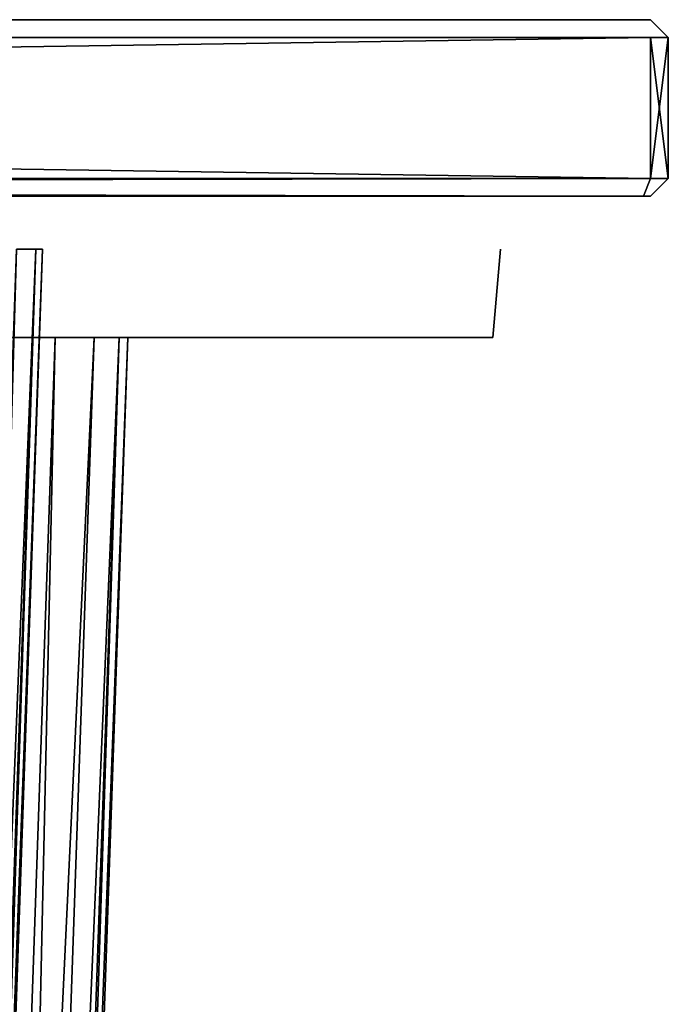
# Model space of a CAD drawing. Header units: millimetres. Extents: x -135 to 135, y -102 to 22.
# Tile 86 of 86: x 116 to 135, y -6 to 22. Entities that reach past the tile are written whole.
import ezdxf

# ---------------------------------------------------------------- set-up
doc = ezdxf.new("R2010")
doc.units = ezdxf.units.MM
doc.header["$LTSCALE"] = 65.185185
for name, color, linetype in [('125', 7, 'CONTINUOUS'), ('365', 7, 'CONTINUOUS'), ('366', 7, 'CONTINUOUS'), ('367', 7, 'CONTINUOUS'), ('369', 7, 'CONTINUOUS'), ('370', 7, 'CONTINUOUS'), ('380', 7, 'CONTINUOUS'), ('381', 7, 'CONTINUOUS'), ('382', 7, 'CONTINUOUS'), ('383', 7, 'CONTINUOUS'), ('386', 7, 'CONTINUOUS'), ('389', 7, 'CONTINUOUS'), ('4', 7, 'CONTINUOUS'), ('40', 7, 'CONTINUOUS'), ('41', 7, 'CONTINUOUS'), ('44', 7, 'CONTINUOUS'), ('45', 7, 'CONTINUOUS'), ('5', 7, 'CONTINUOUS'), ('8', 7, 'CONTINUOUS')]:
    doc.layers.add(name, color=color, linetype=linetype)

msp = doc.modelspace()

# ---------------------------------------------------------------- linework, layer by layer
at = {"layer": '125', "linetype": 'Continuous'}
for points in [[(130.077, 15, 54.077), (129.858, 12.5, -54.077), (130.077, 15, -54.077), (130.077, 15, 54.077)], [(129.858, 12.5, 54.077), (129.858, 12.5, -54.077), (130.077, 15, 54.077), (129.858, 12.5, 54.077)]]:
    msp.add_3dface(points, dxfattribs=at)
at = {"layer": '365', "linetype": 'Continuous'}
for points in [[(134.12, 16.5, -60.599), (-100, 16.5, -49.022), (-134.62, 16.5, -60.599), (134.12, 16.5, -60.599)], [(-134.62, 16.5, 60.555), (99.5, 16.5, 48.978), (134.12, 16.5, 60.555), (-134.62, 16.5, 60.555)], [(-99.043, 16.5, -48.832), (-100, 16.5, -49.022), (134.12, 16.5, -60.599), (-99.043, 16.5, -48.832)], [(-98.232, 16.5, -48.29), (-99.043, 16.5, -48.832), (134.12, 16.5, -60.599), (-98.232, 16.5, -48.29)], [(-97.69, 16.5, -47.479), (-98.232, 16.5, -48.29), (134.12, 16.5, -60.599), (-97.69, 16.5, -47.479)], [(-97.5, 16.5, -46.522), (-97.69, 16.5, -47.479), (134.12, 16.5, -60.599), (-97.5, 16.5, -46.522)], [(98.543, 16.5, -48.832), (-97.5, 16.5, -46.522), (134.12, 16.5, -60.599), (98.543, 16.5, -48.832)], [(99.5, 16.5, -49.022), (98.543, 16.5, -48.832), (134.12, 16.5, -60.599), (99.5, 16.5, -49.022)], [(100.457, 16.5, -48.832), (99.5, 16.5, -49.022), (134.12, 16.5, -60.599), (100.457, 16.5, -48.832)], [(99.5, 16.5, 48.978), (100.457, 16.5, 48.787), (134.12, 16.5, 60.555), (99.5, 16.5, 48.978)], [(100.457, 16.5, 48.787), (101.268, 16.5, 48.245), (134.12, 16.5, 60.555), (100.457, 16.5, 48.787)], [(101.268, 16.5, -48.29), (100.457, 16.5, -48.832), (134.12, 16.5, -60.599), (101.268, 16.5, -48.29)], [(101.81, 16.5, -47.479), (101.268, 16.5, -48.29), (134.12, 16.5, -60.599), (101.81, 16.5, -47.479)], [(101.268, 16.5, 48.245), (114.75, 16.5, 31.478), (134.12, 16.5, 60.555), (101.268, 16.5, 48.245)], [(102, 16.5, -46.522), (101.81, 16.5, -47.479), (134.12, 16.5, -60.599), (102, 16.5, -46.522)], [(114.75, 16.5, -31.522), (102, 16.5, -46.522), (134.12, 16.5, -60.599), (114.75, 16.5, -31.522)], [(134.12, 16.5, 60.555), (114.75, 16.5, 31.478), (134.12, 16.5, -60.599), (134.12, 16.5, 60.555)], [(114.75, 16.5, 31.478), (114.75, 16.5, -31.522), (134.12, 16.5, -60.599), (114.75, 16.5, 31.478)], [(134.327, 16.5, 60.348), (134.12, 16.5, 60.555), (134.327, 16.5, -60.392), (134.327, 16.5, 60.348)], [(134.327, 16.5, -60.392), (134.12, 16.5, 60.555), (134.12, 16.5, -60.599), (134.327, 16.5, -60.392)]]:
    msp.add_3dface(points, dxfattribs=at)
at = {"layer": '366', "color": 254, "linetype": 'Continuous', "true_color": 0xe6e6e6}
for points in [[(134.12, 21.5, -60.599), (-134.62, 21.5, -60.599), (99.5, 21.5, -52.022), (134.12, 21.5, -60.599)], [(-134.62, 21.5, 60.555), (134.12, 21.5, 60.555), (-100, 21.5, 51.978), (-134.62, 21.5, 60.555)], [(-100, 21.5, 51.978), (134.12, 21.5, 60.555), (-98.3, 21.5, 51.709), (-100, 21.5, 51.978)], [(-98.3, 21.5, 51.709), (134.12, 21.5, 60.555), (-96.767, 21.5, 50.927), (-98.3, 21.5, 51.709)], [(-96.767, 21.5, 50.927), (134.12, 21.5, 60.555), (-95.55, 21.5, 49.711), (-96.767, 21.5, 50.927)], [(-95.55, 21.5, 49.711), (134.12, 21.5, 60.555), (-94.769, 21.5, 48.177), (-95.55, 21.5, 49.711)], [(-94.769, 21.5, 48.177), (134.12, 21.5, 60.555), (-94.5, 21.5, 46.478), (-94.769, 21.5, 48.177)], [(-94.5, 21.5, 46.478), (134.12, 21.5, 60.555), (97.8, 21.5, 51.709), (-94.5, 21.5, 46.478)], [(97.8, 21.5, 51.709), (134.12, 21.5, 60.555), (99.5, 21.5, 51.978), (97.8, 21.5, 51.709)], [(101.2, 21.5, -51.753), (134.12, 21.5, -60.599), (99.5, 21.5, -52.022), (101.2, 21.5, -51.753)], [(99.5, 21.5, 51.978), (134.12, 21.5, 60.555), (101.2, 21.5, 51.709), (99.5, 21.5, 51.978)], [(102.733, 21.5, -50.972), (134.12, 21.5, -60.599), (101.2, 21.5, -51.753), (102.733, 21.5, -50.972)], [(101.2, 21.5, 51.709), (134.12, 21.5, 60.555), (102.733, 21.5, 50.927), (101.2, 21.5, 51.709)], [(103.95, 21.5, -49.755), (134.12, 21.5, -60.599), (102.733, 21.5, -50.972), (103.95, 21.5, -49.755)], [(102.733, 21.5, 50.927), (134.12, 21.5, 60.555), (103.95, 21.5, 49.711), (102.733, 21.5, 50.927)], [(103.95, 21.5, 49.711), (134.12, 21.5, 60.555), (104.731, 21.5, 48.177), (103.95, 21.5, 49.711)], [(104.731, 21.5, -48.222), (134.12, 21.5, -60.599), (103.95, 21.5, -49.755), (104.731, 21.5, -48.222)], [(105, 21.5, -46.522), (134.12, 21.5, 60.555), (104.731, 21.5, -48.222), (105, 21.5, -46.522)], [(134.12, 21.5, 60.555), (134.12, 21.5, -60.599), (104.731, 21.5, -48.222), (134.12, 21.5, 60.555)], [(134.12, 21.5, 60.555), (105, 21.5, 46.478), (104.731, 21.5, 48.177), (134.12, 21.5, 60.555)], [(134.12, 21.5, 60.555), (105, 21.5, -46.522), (105, 21.5, 46.478), (134.12, 21.5, 60.555)], [(134.12, 21.5, 60.555), (134.327, 21.5, 60.348), (134.12, 21.5, -60.599), (134.12, 21.5, 60.555)], [(134.12, 21.5, -60.599), (134.327, 21.5, 60.348), (134.327, 21.5, -60.392), (134.12, 21.5, -60.599)]]:
    msp.add_3dface(points, dxfattribs=at)
at = {"layer": '367', "color": 254, "linetype": 'Continuous', "true_color": 0xe6e6e6}
for points in [[(-134.827, 21, -61.099), (134.327, 21, -61.099), (-134.827, 17, -61.099), (-134.827, 21, -61.099)], [(-134.827, 17, -61.099), (134.327, 21, -61.099), (134.327, 17, -61.099), (-134.827, 17, -61.099)]]:
    msp.add_3dface(points, dxfattribs=at)
at = {"layer": '369', "color": 254, "linetype": 'Continuous', "true_color": 0xe6e6e6}
for points in [[(134.327, 17, 61.055), (-134.827, 21, 61.055), (-134.827, 17, 61.055), (134.327, 17, 61.055)], [(134.327, 21, 61.055), (-134.827, 21, 61.055), (134.327, 17, 61.055), (134.327, 21, 61.055)]]:
    msp.add_3dface(points, dxfattribs=at)
at = {"layer": '370', "color": 254, "linetype": 'Continuous', "true_color": 0xe6e6e6}
for points in [[(134.827, 17, -60.599), (134.827, 21, 60.555), (134.827, 17, 60.555), (134.827, 17, -60.599)], [(134.827, 21, -60.599), (134.827, 21, 60.555), (134.827, 17, -60.599), (134.827, 21, -60.599)]]:
    msp.add_3dface(points, dxfattribs=at)
at = {"layer": '380', "linetype": 'Continuous'}
for points in [[(134.327, 21.5, 60.348), (134.827, 21, 60.555), (134.827, 21, -60.599), (134.327, 21.5, 60.348)], [(134.327, 21.5, -60.392), (134.327, 21.5, 60.348), (134.827, 21, -60.599), (134.327, 21.5, -60.392)]]:
    msp.add_3dface(points, dxfattribs=at)
at = {"layer": '381', "linetype": 'Continuous'}
for points in [[(-134.62, 16.5, 60.555), (134.12, 16.5, 60.555), (-134.827, 17, 61.055), (-134.62, 16.5, 60.555)], [(134.12, 16.5, 60.555), (134.327, 17, 61.055), (-134.827, 17, 61.055), (134.12, 16.5, 60.555)]]:
    msp.add_3dface(points, dxfattribs=at)
at = {"layer": '382', "linetype": 'Continuous'}
for points in [[(134.327, 16.5, -60.392), (134.827, 17, -60.599), (134.827, 17, 60.555), (134.327, 16.5, -60.392)], [(134.327, 16.5, 60.348), (134.327, 16.5, -60.392), (134.827, 17, 60.555), (134.327, 16.5, 60.348)]]:
    msp.add_3dface(points, dxfattribs=at)
at = {"layer": '383', "linetype": 'Continuous'}
for points in [[(-134.62, 16.5, -60.599), (-134.827, 17, -61.099), (134.327, 17, -61.099), (-134.62, 16.5, -60.599)], [(134.12, 16.5, -60.599), (-134.62, 16.5, -60.599), (134.327, 17, -61.099), (134.12, 16.5, -60.599)]]:
    msp.add_3dface(points, dxfattribs=at)
at = {"layer": '386', "linetype": 'Continuous'}
for points in [[(134.327, 21, -61.099), (134.827, 21, -60.599), (134.827, 17, -60.599), (134.327, 21, -61.099)], [(134.327, 17, -61.099), (134.327, 21, -61.099), (134.827, 17, -60.599), (134.327, 17, -61.099)]]:
    msp.add_3dface(points, dxfattribs=at)
at = {"layer": '389', "linetype": 'Continuous'}
for points in [[(134.327, 21, 61.055), (134.327, 17, 61.055), (134.827, 21, 60.555), (134.327, 21, 61.055)], [(134.827, 21, 60.555), (134.327, 17, 61.055), (134.827, 17, 60.555), (134.827, 21, 60.555)]]:
    msp.add_3dface(points, dxfattribs=at)
at = {"layer": '4', "linetype": 'Continuous'}
for points in [[(119.522, 12.5, -31.025), (119.522, 12.5, 31.025), (116.464, -75.07, 27.967), (119.522, 12.5, -31.025)], [(116.464, -75.07, -27.967), (119.522, 12.5, -31.025), (116.464, -75.07, 27.967), (116.464, -75.07, -27.967)]]:
    msp.add_3dface(points, dxfattribs=at)
at = {"layer": '40', "linetype": 'Continuous'}
for points in [[(117.463, 12.5, 35.068), (116.07, 12.5, 35.778), (114.404, -75.097, 32.009), (117.463, 12.5, 35.068)], [(115.509, -75.097, 30.904), (117.463, 12.5, 35.068), (114.404, -75.097, 32.009), (115.509, -75.097, 30.904)], [(119.278, 12.5, 32.57), (118.568, 12.5, 33.963), (115.509, -75.097, 30.904), (119.278, 12.5, 32.57)], [(116.219, -75.088, 29.511), (119.278, 12.5, 32.57), (115.509, -75.097, 30.904), (116.219, -75.088, 29.511)], [(118.568, 12.5, 33.963), (117.463, 12.5, 35.068), (115.509, -75.097, 30.904), (118.568, 12.5, 33.963)], [(116.464, -75.07, 27.967), (119.278, 12.5, 32.57), (116.219, -75.088, 29.511), (116.464, -75.07, 27.967)], [(116.464, -75.07, 27.967), (119.522, 12.5, 31.025), (119.278, 12.5, 32.57), (116.464, -75.07, 27.967)]]:
    msp.add_3dface(points, dxfattribs=at)
at = {"layer": '41', "linetype": 'Continuous'}
for points in [[(116.07, 12.5, -35.778), (117.463, 12.5, -35.068), (114.404, -75.097, -32.009), (116.07, 12.5, -35.778)], [(114.404, -75.097, -32.009), (118.568, 12.5, -33.963), (115.509, -75.097, -30.904), (114.404, -75.097, -32.009)], [(117.463, 12.5, -35.068), (118.568, 12.5, -33.963), (114.404, -75.097, -32.009), (117.463, 12.5, -35.068)], [(118.568, 12.5, -33.963), (119.278, 12.5, -32.57), (115.509, -75.097, -30.904), (118.568, 12.5, -33.963)], [(115.509, -75.097, -30.904), (119.278, 12.5, -32.57), (116.219, -75.088, -29.511), (115.509, -75.097, -30.904)], [(119.278, 12.5, -32.57), (119.522, 12.5, -31.025), (116.219, -75.088, -29.511), (119.278, 12.5, -32.57)], [(119.522, 12.5, -31.025), (116.464, -75.07, -27.967), (116.219, -75.088, -29.511), (119.522, 12.5, -31.025)]]:
    msp.add_3dface(points, dxfattribs=at)
at = {"layer": '44', "linetype": 'Continuous'}
for points in [[(113.792, -74.5, 28.941), (113.251, -74.5, 29.751), (116.918, 15, 32.066), (113.792, -74.5, 28.941)], [(116.918, 15, 32.066), (113.251, -74.5, 29.751), (116.376, 15, 32.876), (116.918, 15, 32.066)], [(117.108, 15, 31.11), (113.792, -74.5, 28.941), (116.918, 15, 32.066), (117.108, 15, 31.11)], [(117.108, 15, 31.11), (113.983, -74.5, 27.984), (113.792, -74.5, 28.941), (117.108, 15, 31.11)]]:
    msp.add_3dface(points, dxfattribs=at)
at = {"layer": '45', "linetype": 'Continuous'}
for points in [[(116.376, 15, -32.876), (113.792, -74.5, -28.941), (116.918, 15, -32.066), (116.376, 15, -32.876)], [(113.792, -74.5, -28.941), (113.983, -74.5, -27.984), (116.918, 15, -32.066), (113.792, -74.5, -28.941)], [(113.983, -74.5, -27.984), (117.108, 15, -31.11), (116.918, 15, -32.066), (113.983, -74.5, -27.984)]]:
    msp.add_3dface(points, dxfattribs=at)
at = {"layer": '5', "linetype": 'Continuous'}
for points in [[(-128.077, 12.5, -55.858), (128.077, 12.5, -55.858), (-100.475, 12.5, -52.353), (-128.077, 12.5, -55.858)], [(128.077, 12.5, 55.858), (-128.077, 12.5, 55.858), (100.475, 12.5, 52.353), (128.077, 12.5, 55.858)], [(-100.475, 12.5, -52.353), (128.077, 12.5, -55.858), (-98.537, 12.5, -52.186), (-100.475, 12.5, -52.353)], [(-98.537, 12.5, -52.186), (128.077, 12.5, -55.858), (-96.76, 12.5, -51.393), (-98.537, 12.5, -52.186)], [(-96.76, 12.5, -51.393), (128.077, 12.5, -55.858), (-95.342, 12.5, -50.062), (-96.76, 12.5, -51.393)], [(-95.342, 12.5, -50.062), (128.077, 12.5, -55.858), (-94.439, 12.5, -48.339), (-95.342, 12.5, -50.062)], [(-94.439, 12.5, -48.339), (128.077, 12.5, -55.858), (-94.151, 12.5, -46.415), (-94.439, 12.5, -48.339)], [(-94.151, 12.5, -46.415), (128.077, 12.5, -55.858), (98.537, 12.5, -52.186), (-94.151, 12.5, -46.415)], [(98.537, 12.5, -52.186), (128.077, 12.5, -55.858), (100.475, 12.5, -52.353), (98.537, 12.5, -52.186)], [(100.475, 12.5, -52.353), (128.077, 12.5, -55.858), (102.361, 12.5, -51.875), (100.475, 12.5, -52.353)], [(102.361, 12.5, 51.875), (128.077, 12.5, 55.858), (100.475, 12.5, 52.353), (102.361, 12.5, 51.875)], [(116.46, 12.5, 47.415), (128.077, 12.5, 55.858), (102.361, 12.5, 51.875), (116.46, 12.5, 47.415)], [(102.361, 12.5, -51.875), (128.077, 12.5, -55.858), (103.985, 12.5, -50.805), (102.361, 12.5, -51.875)], [(103.985, 12.5, -50.805), (128.077, 12.5, -55.858), (105.169, 12.5, -49.261), (103.985, 12.5, -50.805)], [(105.169, 12.5, -49.261), (128.077, 12.5, -55.858), (105.781, 12.5, -47.415), (105.169, 12.5, -49.261)], [(105.781, 12.5, -47.415), (128.077, 12.5, -55.858), (116.46, 12.5, -47.415), (105.781, 12.5, -47.415)], [(117.463, 12.5, -35.068), (116.07, 12.5, -35.778), (116.46, 12.5, -45.629), (117.463, 12.5, -35.068)], [(116.07, 12.5, 35.778), (117.463, 12.5, 35.068), (116.46, 12.5, 45.629), (116.07, 12.5, 35.778)], [(118.568, 12.5, 33.963), (119.278, 12.5, 32.57), (116.46, 12.5, 47.415), (118.568, 12.5, 33.963)], [(117.463, 12.5, 35.068), (118.568, 12.5, 33.963), (116.46, 12.5, 47.415), (117.463, 12.5, 35.068)], [(116.46, 12.5, 45.629), (117.463, 12.5, 35.068), (116.46, 12.5, 47.415), (116.46, 12.5, 45.629)], [(119.278, 12.5, 32.57), (128.077, 12.5, 55.858), (116.46, 12.5, 47.415), (119.278, 12.5, 32.57)], [(128.077, 12.5, -55.858), (117.463, 12.5, -35.068), (116.46, 12.5, -45.629), (128.077, 12.5, -55.858)], [(116.46, 12.5, -47.415), (128.077, 12.5, -55.858), (116.46, 12.5, -45.629), (116.46, 12.5, -47.415)], [(117.463, 12.5, -35.068), (128.077, 12.5, -55.858), (118.568, 12.5, -33.963), (117.463, 12.5, -35.068)], [(118.568, 12.5, -33.963), (128.077, 12.5, -55.858), (119.278, 12.5, -32.57), (118.568, 12.5, -33.963)], [(128.077, 12.5, -55.858), (119.522, 12.5, -31.025), (119.278, 12.5, -32.57), (128.077, 12.5, -55.858)], [(119.522, 12.5, 31.025), (128.077, 12.5, 55.858), (119.278, 12.5, 32.57), (119.522, 12.5, 31.025)], [(128.077, 12.5, 55.858), (119.522, 12.5, 31.025), (128.077, 12.5, -55.858), (128.077, 12.5, 55.858)], [(119.522, 12.5, 31.025), (119.522, 12.5, -31.025), (128.077, 12.5, -55.858), (119.522, 12.5, 31.025)], [(128.759, 12.5, -55.723), (128.077, 12.5, 55.858), (128.077, 12.5, -55.858), (128.759, 12.5, -55.723)], [(128.759, 12.5, 55.723), (128.077, 12.5, 55.858), (128.759, 12.5, -55.723), (128.759, 12.5, 55.723)], [(129.337, 12.5, -55.337), (128.759, 12.5, 55.723), (128.759, 12.5, -55.723), (129.337, 12.5, -55.337)], [(129.337, 12.5, 55.337), (128.759, 12.5, 55.723), (129.337, 12.5, -55.337), (129.337, 12.5, 55.337)], [(129.723, 12.5, -54.759), (129.337, 12.5, 55.337), (129.337, 12.5, -55.337), (129.723, 12.5, -54.759)], [(129.723, 12.5, 54.759), (129.337, 12.5, 55.337), (129.723, 12.5, -54.759), (129.723, 12.5, 54.759)], [(129.858, 12.5, 54.077), (129.723, 12.5, 54.759), (129.858, 12.5, -54.077), (129.858, 12.5, 54.077)], [(129.858, 12.5, -54.077), (129.723, 12.5, 54.759), (129.723, 12.5, -54.759), (129.858, 12.5, -54.077)]]:
    msp.add_3dface(points, dxfattribs=at)
at = {"layer": '8', "linetype": 'Continuous'}
for points in [[(113.983, -74.5, 27.984), (117.108, 15, 31.11), (113.983, -74.5, -27.984), (113.983, -74.5, 27.984)], [(113.983, -74.5, -27.984), (117.108, 15, 31.11), (117.108, 15, -31.11), (113.983, -74.5, -27.984)]]:
    msp.add_3dface(points, dxfattribs=at)

doc.saveas('drawing.dxf')
